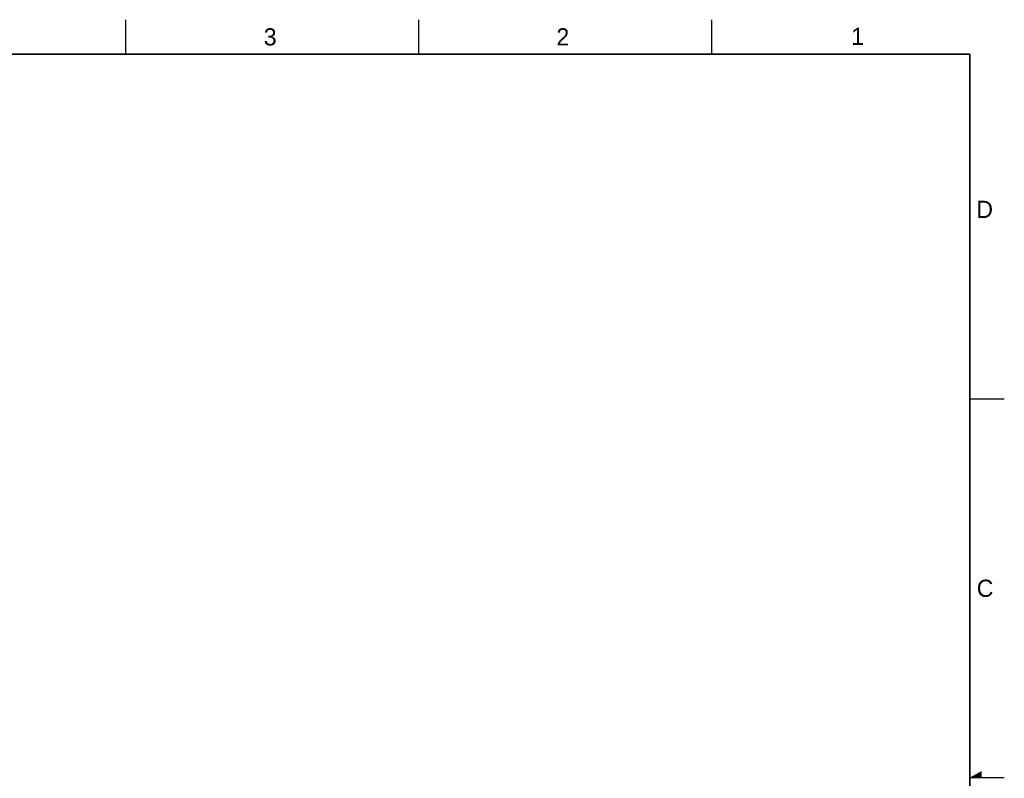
# Model space of a CAD drawing. Header units: inches. Extents: x 0 to 34, y 0 to 22.
# Tile 15 of 15: x 19.7 to 34, y 11 to 22. Entities that reach past the tile are written whole.
import ezdxf

# ---------------------------------------------------------------- set-up
doc = ezdxf.new("R2010")
doc.units = ezdxf.units.IN
doc.header["$LTSCALE"] = 1.87
doc.header["$MEASUREMENT"] = 0
doc.layers.get('0').update_dxf_attribs({"linetype": 'CONTINUOUS'})
doc.styles.get("Standard").update_dxf_attribs({"font": 'txt', "width": 0.8})

msp = doc.modelspace()

# ---------------------------------------------------------------- linework, layer by layer
at = {"color": 2, "linetype": 'CONTINUOUS'}
for p, q in [((21.25, 22), (21.25, 21.5)), ((25.5, 22), (25.5, 21.5)), ((29.75, 22), (29.75, 21.5)), ((33.5, 16.5), (34, 16.5)), ((34, 11), (33.5, 11)), ((33.5173, 11.01), (33.6697, 11.01)), ((33.5347, 11.02), (33.6697, 11.02)), ((33.552, 11.03), (33.6697, 11.03)), ((33.5693, 11.04), (33.6697, 11.04)), ((33.5866, 11.05), (33.6697, 11.05)), ((33.6039, 11.06), (33.6697, 11.06)), ((33.6213, 11.07), (33.6697, 11.07)), ((33.6386, 11.08), (33.6697, 11.08)), ((33.6559, 11.09), (33.6697, 11.09))]:
    msp.add_line(p, q, dxfattribs=at)
at = {"color": 7, "linetype": 'CONTINUOUS', "const_width": 0.02}
for points in [[(33.5, 21.5), (0.5, 21.5)], [(33.5, 0.5), (33.5, 21.5)]]:
    msp.add_lwpolyline(points, dxfattribs=at)

# ---------------------------------------------------------------- texts
at = {"color": 2, "linetype": 'CONTINUOUS'}
for s, p in [('3', (23.257, 21.6259)), ('2', (27.5025, 21.6262)), ('1', (31.7781, 21.6326)), ('D', (33.5947, 19.1236)), ('C', (33.6004, 13.6267))]:
    msp.add_text(s, height=0.25, dxfattribs=at).set_placement(p)

doc.saveas('drawing.dxf')
